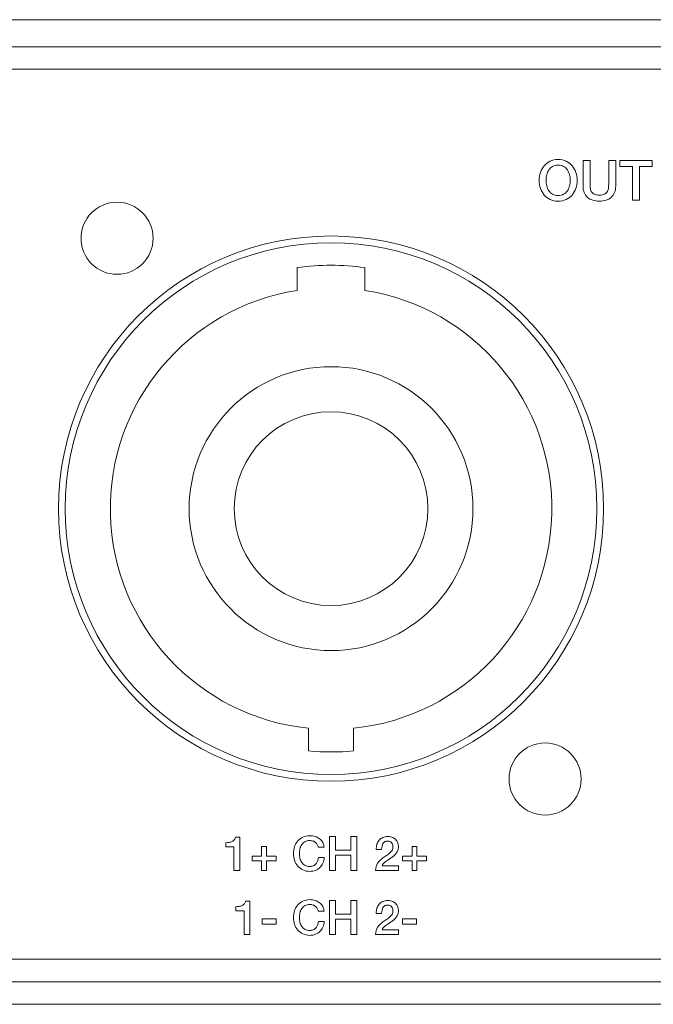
# Model space of a CAD drawing. Header units: millimetres. Extents: x 0 to 2122, y 0 to 1639.
# Tile 61 of 85: x 1760 to 1788, y 784 to 828. Entities that reach past the tile are written whole.
import ezdxf

# ---------------------------------------------------------------- set-up
doc = ezdxf.new("R2010")
doc.units = ezdxf.units.MM
doc.layers.add('1', color=7, linetype='Continuous', true_color=0xffffff)
doc.layers.add('2', color=7, linetype='Continuous', true_color=0xffffff)

msp = doc.modelspace()

# ---------------------------------------------------------------- linework, layer by layer
at = {"layer": '1', "color": 7, "linetype": 'Continuous', "lineweight": 13}
for p, q in [((1889.126, 827.737), (1474.126, 827.737)), ((1889.126, 826.537), (1474.126, 826.537)), ((1889.526, 825.537), (1473.726, 825.537)), ((1772.126, 816.733), (1772.126, 815.722)), ((1775.126, 815.722), (1775.126, 816.733)), ((1772.626, 796.288), (1772.626, 795.284)), ((1774.626, 795.284), (1774.626, 796.288)), ((1889.526, 786.037), (1473.726, 786.037)), ((1473.726, 785.037), (1889.526, 785.037)), ((1889.526, 784.037), (1724.126, 784.037))]:
    msp.add_line(p, q, dxfattribs=at)
for centre, radius in [((1764.126, 818.037), 1.6), ((1773.626, 806.037), 12.1), ((1773.626, 806.037), 11.8), ((1773.626, 806.037), 6.3), ((1773.626, 806.037), 4.3), ((1783.126, 794.037), 1.6)]:
    msp.add_circle(centre, radius, dxfattribs=at)
for radius, start, end in [(10.8, 82.0164, 97.9836), (9.8, 98.8044, 264.1433), (9.8, 275.8567, 81.1956), (10.8, 264.6872, 275.3128)]:
    msp.add_arc((1773.626, 806.037), radius, start, end, dxfattribs=at)
at = {"layer": '2', "color": 7, "linetype": 'Continuous', "lineweight": 13}
for points in [[(1782.918, 820.962), (1782.957, 821.075), (1783.013, 821.173), (1783.085, 821.256)], [(1783.085, 821.256), (1783.158, 821.341), (1783.246, 821.407), (1783.351, 821.457)], [(1783.462, 821.222), (1783.394, 821.184), (1783.338, 821.134), (1783.296, 821.07)], [(1783.351, 821.457), (1783.455, 821.506), (1783.574, 821.531), (1783.705, 821.531)], [(1783.705, 821.279), (1783.611, 821.279), (1783.531, 821.26), (1783.462, 821.222)], [(1783.705, 821.531), (1783.837, 821.531), (1783.955, 821.506), (1784.06, 821.457)], [(1783.949, 821.222), (1783.88, 821.26), (1783.799, 821.279), (1783.705, 821.279)], [(1784.115, 821.07), (1784.072, 821.134), (1784.017, 821.184), (1783.949, 821.222)], [(1784.06, 821.457), (1784.164, 821.407), (1784.253, 821.341), (1784.325, 821.256)], [(1784.325, 821.256), (1784.397, 821.173), (1784.453, 821.075), (1784.491, 820.962)], [(1784.81, 821.489), (1784.81, 821.489), (1785.12, 821.489), (1785.12, 821.489)], [(1785.12, 821.489), (1785.12, 821.489), (1785.12, 820.461), (1785.12, 820.461)], [(1785.949, 821.489), (1785.949, 821.489), (1786.26, 821.489), (1786.26, 821.489)], [(1786.26, 821.489), (1786.26, 821.489), (1786.26, 820.36), (1786.26, 820.36)], [(1786.447, 821.489), (1786.923, 821.489), (1787.399, 821.489), (1787.875, 821.489)], [(1786.447, 821.222), (1786.447, 821.311), (1786.447, 821.4), (1786.447, 821.489)], [(1787.004, 821.222), (1786.818, 821.222), (1786.632, 821.222), (1786.447, 821.222)], [(1787.004, 819.726), (1787.004, 820.224), (1787.004, 820.723), (1787.004, 821.222)], [(1787.875, 821.222), (1787.688, 821.222), (1787.501, 821.222), (1787.314, 821.222)], [(1787.314, 821.222), (1787.314, 820.723), (1787.314, 820.224), (1787.314, 819.726)], [(1787.875, 821.489), (1787.875, 821.4), (1787.875, 821.311), (1787.875, 821.222)], [(1784.21, 820.854), (1784.19, 820.935), (1784.158, 821.007), (1784.115, 821.07)], [(1784.115, 820.144), (1784.158, 820.208), (1784.19, 820.279), (1784.21, 820.36)], [(1785.12, 820.461), (1785.12, 820.402), (1785.124, 820.342), (1785.131, 820.281)], [(1785.131, 820.281), (1785.134, 820.22), (1785.152, 820.166), (1785.177, 820.117)], [(1786.26, 820.36), (1786.26, 820.247), (1786.242, 820.148), (1786.207, 820.064)], [(1783.085, 819.955), (1783.013, 820.039), (1782.957, 820.137), (1782.918, 820.249)], [(1783.351, 819.756), (1783.246, 819.805), (1783.158, 819.871), (1783.085, 819.955)], [(1783.296, 820.144), (1783.338, 820.081), (1783.394, 820.03), (1783.462, 819.992)], [(1783.949, 819.992), (1784.017, 820.03), (1784.072, 820.081), (1784.115, 820.144)], [(1784.491, 820.249), (1784.453, 820.137), (1784.397, 820.039), (1784.325, 819.955)], [(1785.177, 820.117), (1785.205, 820.068), (1785.247, 820.028), (1785.304, 819.997)], [(1787.314, 819.726), (1787.211, 819.726), (1787.107, 819.726), (1787.004, 819.726)], [(1769.384, 791.456), (1769.384, 791.456), (1769.581, 791.456), (1769.581, 791.456)], [(1769.581, 791.456), (1769.581, 791.456), (1769.581, 789.974), (1769.581, 789.974)], [(1772.149, 791.287), (1772.211, 791.358), (1772.286, 791.416), (1772.376, 791.458)], [(1773.558, 791.486), (1773.646, 791.486), (1773.735, 791.486), (1773.823, 791.486)], [(1773.558, 789.974), (1773.558, 790.478), (1773.558, 790.982), (1773.558, 791.486)], [(1773.823, 791.486), (1773.823, 791.285), (1773.823, 791.085), (1773.823, 790.885)], [(1774.51, 790.885), (1774.51, 791.085), (1774.51, 791.285), (1774.51, 791.486)], [(1774.51, 791.486), (1774.599, 791.486), (1774.687, 791.486), (1774.775, 791.486)], [(1774.775, 791.486), (1774.775, 790.982), (1774.775, 790.478), (1774.775, 789.974)], [(1775.761, 791.322), (1775.805, 791.373), (1775.858, 791.413), (1775.921, 791.442)], [(1768.952, 791.21), (1769.003, 791.21), (1769.053, 791.215), (1769.101, 791.223)], [(1768.952, 791.02), (1768.952, 791.02), (1768.952, 791.21), (1768.952, 791.21)], [(1769.316, 791.02), (1769.316, 791.02), (1768.952, 791.02), (1768.952, 791.02)], [(1769.101, 791.223), (1769.148, 791.231), (1769.192, 791.246), (1769.231, 791.266)], [(1769.316, 789.974), (1769.316, 789.974), (1769.316, 791.02), (1769.316, 791.02)], [(1770.544, 791.046), (1770.616, 791.046), (1770.688, 791.046), (1770.76, 791.046)], [(1770.544, 790.618), (1770.544, 790.76), (1770.544, 790.903), (1770.544, 791.046)], [(1770.76, 791.046), (1770.76, 790.903), (1770.76, 790.76), (1770.76, 790.618)], [(1772.006, 791.035), (1772.039, 791.131), (1772.086, 791.215), (1772.149, 791.287)], [(1772.328, 791.127), (1772.292, 791.072), (1772.264, 791.011), (1772.247, 790.942)], [(1772.471, 791.257), (1772.412, 791.224), (1772.365, 791.181), (1772.328, 791.127)], [(1772.934, 791.221), (1772.903, 791.248), (1772.866, 791.268), (1772.824, 791.283)], [(1773.321, 791.005), (1773.321, 791.005), (1773.057, 791.005), (1773.057, 791.005)], [(1773.256, 791.223), (1773.29, 791.159), (1773.313, 791.087), (1773.321, 791.005)], [(1775.63, 790.914), (1775.63, 790.996), (1775.641, 791.072), (1775.663, 791.142)], [(1775.663, 791.142), (1775.685, 791.211), (1775.718, 791.272), (1775.761, 791.322)], [(1775.887, 791.06), (1775.878, 791.015), (1775.873, 790.966), (1775.871, 790.914)], [(1775.93, 791.178), (1775.911, 791.144), (1775.896, 791.105), (1775.887, 791.06)], [(1776.006, 791.256), (1775.974, 791.237), (1775.949, 791.211), (1775.93, 791.178)], [(1776.329, 791.193), (1776.31, 791.218), (1776.285, 791.24), (1776.252, 791.258)], [(1776.366, 791.108), (1776.359, 791.138), (1776.347, 791.166), (1776.329, 791.193)], [(1776.375, 791.022), (1776.375, 791.049), (1776.372, 791.077), (1776.366, 791.108)], [(1776.514, 791.329), (1776.552, 791.284), (1776.578, 791.235), (1776.594, 791.182)], [(1777.224, 791.046), (1777.296, 791.046), (1777.368, 791.046), (1777.44, 791.046)], [(1777.224, 790.618), (1777.224, 790.76), (1777.224, 790.903), (1777.224, 791.046)], [(1777.44, 791.046), (1777.44, 790.903), (1777.44, 790.76), (1777.44, 790.618)], [(1770.119, 790.402), (1770.119, 790.474), (1770.119, 790.546), (1770.119, 790.618)], [(1770.119, 790.618), (1770.26, 790.618), (1770.402, 790.618), (1770.544, 790.618)], [(1770.76, 790.618), (1770.902, 790.618), (1771.044, 790.618), (1771.185, 790.618)], [(1771.185, 790.618), (1771.185, 790.546), (1771.185, 790.474), (1771.185, 790.402)], [(1773.029, 790.395), (1773.047, 790.444), (1773.059, 790.495), (1773.065, 790.55)], [(1773.065, 790.55), (1773.065, 790.55), (1773.323, 790.55), (1773.323, 790.55)], [(1773.323, 790.55), (1773.318, 790.46), (1773.298, 790.377), (1773.265, 790.303)], [(1773.823, 790.885), (1774.052, 790.885), (1774.281, 790.885), (1774.51, 790.885)], [(1774.51, 790.656), (1774.281, 790.656), (1774.052, 790.656), (1773.823, 790.656)], [(1773.823, 790.656), (1773.823, 790.429), (1773.823, 790.202), (1773.823, 789.974)], [(1774.51, 789.974), (1774.51, 790.202), (1774.51, 790.429), (1774.51, 790.656)], [(1775.871, 790.914), (1775.871, 790.914), (1775.63, 790.914), (1775.63, 790.914)], [(1775.691, 790.296), (1775.749, 790.388), (1775.829, 790.467), (1775.929, 790.535)], [(1775.929, 790.535), (1775.977, 790.57), (1776.027, 790.605), (1776.079, 790.638)], [(1776.079, 790.638), (1776.131, 790.671), (1776.179, 790.707), (1776.223, 790.745)], [(1776.409, 790.626), (1776.369, 790.592), (1776.329, 790.561), (1776.286, 790.531)], [(1776.515, 790.738), (1776.484, 790.697), (1776.449, 790.66), (1776.409, 790.626)], [(1776.589, 790.87), (1776.571, 790.821), (1776.546, 790.777), (1776.515, 790.738)], [(1776.799, 790.402), (1776.799, 790.474), (1776.799, 790.546), (1776.799, 790.618)], [(1776.799, 790.618), (1776.941, 790.618), (1777.082, 790.618), (1777.224, 790.618)], [(1777.44, 790.618), (1777.582, 790.618), (1777.724, 790.618), (1777.865, 790.618)], [(1777.865, 790.618), (1777.865, 790.546), (1777.865, 790.474), (1777.865, 790.402)], [(1770.544, 790.402), (1770.402, 790.402), (1770.26, 790.402), (1770.119, 790.402)], [(1770.544, 789.974), (1770.544, 790.117), (1770.544, 790.259), (1770.544, 790.402)], [(1771.185, 790.402), (1771.044, 790.402), (1770.902, 790.402), (1770.76, 790.402)], [(1770.76, 790.402), (1770.76, 790.259), (1770.76, 790.117), (1770.76, 789.974)], [(1772.247, 790.518), (1772.264, 790.449), (1772.292, 790.387), (1772.328, 790.333)], [(1772.328, 790.333), (1772.365, 790.279), (1772.412, 790.235), (1772.471, 790.203)], [(1772.836, 790.185), (1772.882, 790.205), (1772.92, 790.233), (1772.952, 790.269)], [(1772.952, 790.269), (1772.985, 790.305), (1773.011, 790.348), (1773.029, 790.395)], [(1773.265, 790.303), (1773.232, 790.227), (1773.187, 790.163), (1773.13, 790.109)], [(1775.603, 789.974), (1775.604, 790.097), (1775.634, 790.204), (1775.691, 790.296)], [(1775.893, 790.19), (1775.893, 790.19), (1776.614, 790.19), (1776.614, 790.19)], [(1776.159, 790.446), (1776.117, 790.42), (1776.078, 790.393), (1776.042, 790.366)], [(1776.286, 790.531), (1776.244, 790.502), (1776.202, 790.473), (1776.159, 790.446)], [(1776.614, 790.19), (1776.614, 790.19), (1776.614, 789.974), (1776.614, 789.974)], [(1777.224, 790.402), (1777.082, 790.402), (1776.941, 790.402), (1776.799, 790.402)], [(1777.224, 789.974), (1777.224, 790.117), (1777.224, 790.259), (1777.224, 790.402)], [(1777.865, 790.402), (1777.724, 790.402), (1777.582, 790.402), (1777.44, 790.402)], [(1777.44, 790.402), (1777.44, 790.259), (1777.44, 790.117), (1777.44, 789.974)], [(1769.581, 789.974), (1769.581, 789.974), (1769.316, 789.974), (1769.316, 789.974)], [(1770.76, 789.974), (1770.688, 789.974), (1770.616, 789.974), (1770.544, 789.974)], [(1773.823, 789.974), (1773.735, 789.974), (1773.646, 789.974), (1773.558, 789.974)], [(1774.775, 789.974), (1774.687, 789.974), (1774.599, 789.974), (1774.51, 789.974)], [(1776.614, 789.974), (1776.614, 789.974), (1775.603, 789.974), (1775.603, 789.974)], [(1777.44, 789.974), (1777.368, 789.974), (1777.296, 789.974), (1777.224, 789.974)], [(1769.399, 788.37), (1769.45, 788.37), (1769.499, 788.375), (1769.547, 788.383)], [(1769.399, 788.18), (1769.399, 788.18), (1769.399, 788.37), (1769.399, 788.37)], [(1769.547, 788.383), (1769.595, 788.392), (1769.638, 788.406), (1769.677, 788.425)], [(1769.677, 788.425), (1769.716, 788.445), (1769.749, 788.471), (1769.777, 788.502)], [(1769.777, 788.502), (1769.804, 788.533), (1769.822, 788.571), (1769.831, 788.616)], [(1769.831, 788.616), (1769.831, 788.616), (1770.027, 788.616), (1770.027, 788.616)], [(1770.027, 788.616), (1770.027, 788.616), (1770.027, 787.134), (1770.027, 787.134)], [(1773.558, 788.646), (1773.646, 788.646), (1773.734, 788.646), (1773.822, 788.646)], [(1773.558, 787.134), (1773.558, 787.638), (1773.558, 788.142), (1773.558, 788.646)], [(1773.822, 788.646), (1773.822, 788.445), (1773.822, 788.245), (1773.822, 788.044)], [(1774.51, 788.044), (1774.51, 788.245), (1774.51, 788.445), (1774.51, 788.646)], [(1774.51, 788.646), (1774.599, 788.646), (1774.687, 788.646), (1774.775, 788.646)], [(1774.775, 788.646), (1774.775, 788.142), (1774.775, 787.638), (1774.775, 787.134)], [(1776.366, 788.268), (1776.359, 788.298), (1776.347, 788.326), (1776.329, 788.352)], [(1776.514, 788.489), (1776.552, 788.444), (1776.578, 788.395), (1776.594, 788.342)], [(1769.763, 788.18), (1769.763, 788.18), (1769.399, 788.18), (1769.399, 788.18)], [(1769.763, 787.134), (1769.763, 787.134), (1769.763, 788.18), (1769.763, 788.18)], [(1772.328, 788.287), (1772.291, 788.232), (1772.264, 788.171), (1772.247, 788.102)], [(1773.056, 788.165), (1773.045, 788.209), (1773.029, 788.249), (1773.01, 788.286)], [(1773.321, 788.165), (1773.321, 788.165), (1773.056, 788.165), (1773.056, 788.165)], [(1773.822, 788.044), (1774.052, 788.044), (1774.281, 788.044), (1774.51, 788.044)], [(1775.63, 788.074), (1775.63, 788.156), (1775.641, 788.232), (1775.663, 788.302)], [(1775.871, 788.074), (1775.871, 788.074), (1775.63, 788.074), (1775.63, 788.074)], [(1776.375, 788.182), (1776.375, 788.209), (1776.372, 788.237), (1776.366, 788.268)], [(1771.183, 787.824), (1770.978, 787.824), (1770.773, 787.824), (1770.567, 787.824)], [(1770.567, 787.824), (1770.567, 787.748), (1770.567, 787.672), (1770.567, 787.596)], [(1770.567, 787.596), (1770.773, 787.596), (1770.978, 787.596), (1771.183, 787.596)], [(1771.183, 787.596), (1771.183, 787.672), (1771.183, 787.748), (1771.183, 787.824)], [(1772.247, 787.678), (1772.264, 787.609), (1772.291, 787.547), (1772.328, 787.493)], [(1772.952, 787.43), (1772.985, 787.466), (1773.011, 787.507), (1773.029, 787.555)], [(1773.029, 787.555), (1773.047, 787.603), (1773.059, 787.655), (1773.065, 787.71)], [(1773.065, 787.71), (1773.065, 787.71), (1773.323, 787.71), (1773.323, 787.71)], [(1774.51, 787.816), (1774.281, 787.816), (1774.052, 787.816), (1773.822, 787.816)], [(1773.822, 787.816), (1773.822, 787.589), (1773.822, 787.361), (1773.822, 787.134)], [(1774.51, 787.134), (1774.51, 787.361), (1774.51, 787.589), (1774.51, 787.816)], [(1776.409, 787.786), (1776.369, 787.752), (1776.329, 787.721), (1776.286, 787.691)], [(1777.417, 787.824), (1777.212, 787.824), (1777.006, 787.824), (1776.801, 787.824)], [(1776.801, 787.824), (1776.801, 787.748), (1776.801, 787.672), (1776.801, 787.596)], [(1776.801, 787.596), (1777.006, 787.596), (1777.212, 787.596), (1777.417, 787.596)], [(1777.417, 787.596), (1777.417, 787.672), (1777.417, 787.748), (1777.417, 787.824)], [(1770.027, 787.134), (1770.027, 787.134), (1769.763, 787.134), (1769.763, 787.134)], [(1772.836, 787.345), (1772.881, 787.365), (1772.92, 787.394), (1772.952, 787.43)], [(1773.13, 787.269), (1773.074, 787.214), (1773.008, 787.172), (1772.931, 787.143)], [(1773.822, 787.134), (1773.734, 787.134), (1773.646, 787.134), (1773.558, 787.134)], [(1774.775, 787.134), (1774.687, 787.134), (1774.599, 787.134), (1774.51, 787.134)], [(1776.614, 787.134), (1776.614, 787.134), (1775.603, 787.134), (1775.603, 787.134)], [(1775.893, 787.35), (1775.893, 787.35), (1776.614, 787.35), (1776.614, 787.35)], [(1776.614, 787.35), (1776.614, 787.35), (1776.614, 787.134), (1776.614, 787.134)]]:
    msp.add_open_spline(points, degree=3, dxfattribs=at)
for points, knots in [([(1784.863, 820.064), (1784.827, 820.148), (1784.81, 820.247), (1784.81, 820.36), (1784.81, 820.36), (1784.81, 821.489), (1784.81, 821.489)], [0.90909091, 0.90909091, 0.90909091, 0.90909091, 0.95454545, 0.95454545, 0.95454545, 1, 1, 1, 1]), ([(1785.942, 820.281), (1785.946, 820.342), (1785.949, 820.402), (1785.949, 820.461), (1785.949, 820.461), (1785.949, 821.489), (1785.949, 821.489)], [0.40909091, 0.40909091, 0.40909091, 0.40909091, 0.45454545, 0.45454545, 0.45454545, 0.5, 0.5, 0.5, 0.5]), ([(1782.918, 820.249), (1782.88, 820.361), (1782.861, 820.48), (1782.861, 820.607), (1782.861, 820.732), (1782.88, 820.851), (1782.918, 820.962)], [0.6875, 0.6875, 0.6875, 0.6875, 0.75, 0.75, 0.75, 0.8125, 0.8125, 0.8125, 0.8125]), ([(1783.296, 821.07), (1783.253, 821.007), (1783.221, 820.935), (1783.18, 820.773), (1783.169, 820.691), (1783.169, 820.523), (1783.18, 820.441), (1783.221, 820.279), (1783.253, 820.208), (1783.296, 820.144)], [0.125, 0.125, 0.125, 0.125, 0.1875, 0.1875, 0.25, 0.25, 0.3125, 0.3125, 0.375, 0.375, 0.375, 0.375]), ([(1784.21, 820.36), (1784.231, 820.441), (1784.241, 820.523), (1784.241, 820.691), (1784.231, 820.773), (1784.21, 820.854)], [0.6875, 0.6875, 0.6875, 0.6875, 0.75, 0.75, 0.8125, 0.8125, 0.8125, 0.8125]), ([(1784.491, 820.962), (1784.53, 820.851), (1784.55, 820.732), (1784.55, 820.607), (1784.55, 820.48), (1784.53, 820.361), (1784.491, 820.249)], [0.1875, 0.1875, 0.1875, 0.1875, 0.25, 0.25, 0.25, 0.3125, 0.3125, 0.3125, 0.3125]), ([(1785.769, 819.997), (1785.822, 820.028), (1785.865, 820.068), (1785.921, 820.166), (1785.935, 820.22), (1785.942, 820.281)], [0.31818182, 0.31818182, 0.31818182, 0.31818182, 0.36363636, 0.36363636, 0.40909091, 0.40909091, 0.40909091, 0.40909091]), ([(1784.325, 819.955), (1784.253, 819.871), (1784.164, 819.805), (1783.955, 819.708), (1783.837, 819.683), (1783.574, 819.683), (1783.455, 819.708), (1783.351, 819.756)], [0.375, 0.375, 0.375, 0.375, 0.4375, 0.4375, 0.5, 0.5, 0.5625, 0.5625, 0.5625, 0.5625]), ([(1783.462, 819.992), (1783.531, 819.954), (1783.611, 819.936), (1783.799, 819.936), (1783.88, 819.954), (1783.949, 819.992)], [0.4375, 0.4375, 0.4375, 0.4375, 0.5, 0.5, 0.5625, 0.5625, 0.5625, 0.5625]), ([(1785.24, 819.726), (1785.148, 819.754), (1785.074, 819.796), (1784.947, 819.909), (1784.898, 819.98), (1784.863, 820.064)], [0.81818182, 0.81818182, 0.81818182, 0.81818182, 0.86363636, 0.86363636, 0.90909091, 0.90909091, 0.90909091, 0.90909091]), ([(1785.304, 819.997), (1785.357, 819.966), (1785.434, 819.95), (1785.536, 819.95), (1785.635, 819.95), (1785.713, 819.966), (1785.769, 819.997)], [0.22727273, 0.22727273, 0.22727273, 0.22727273, 0.27272727, 0.27272727, 0.27272727, 0.31818182, 0.31818182, 0.31818182, 0.31818182]), ([(1786.207, 820.064), (1786.171, 819.98), (1786.122, 819.909), (1785.995, 819.796), (1785.921, 819.754), (1785.833, 819.726)], [0.63636364, 0.63636364, 0.63636364, 0.63636364, 0.68181818, 0.68181818, 0.72727273, 0.72727273, 0.72727273, 0.72727273]), ([(1785.833, 819.726), (1785.741, 819.697), (1785.642, 819.683), (1785.536, 819.683), (1785.427, 819.683), (1785.328, 819.697), (1785.24, 819.726)], [0.72727273, 0.72727273, 0.72727273, 0.72727273, 0.77272727, 0.77272727, 0.77272727, 0.81818182, 0.81818182, 0.81818182, 0.81818182]), ([(1769.231, 791.266), (1769.269, 791.285), (1769.303, 791.311), (1769.357, 791.373), (1769.376, 791.411), (1769.384, 791.456)], [0.2, 0.2, 0.2, 0.2, 0.3, 0.3, 0.4, 0.4, 0.4, 0.4]), ([(1772.376, 791.458), (1772.466, 791.501), (1772.567, 791.522), (1772.68, 791.522), (1772.764, 791.522), (1772.844, 791.51), (1772.994, 791.464), (1773.059, 791.43), (1773.174, 791.341), (1773.22, 791.287), (1773.256, 791.223)], [0.8235294, 0.8235294, 0.8235294, 0.8235294, 0.8529412, 0.8529412, 0.8529412, 0.8823529, 0.8823529, 0.9117647, 0.9117647, 0.9411765, 0.9411765, 0.9411765, 0.9411765]), ([(1775.921, 791.442), (1775.984, 791.471), (1776.057, 791.486), (1776.14, 791.486), (1776.23, 791.486), (1776.306, 791.471), (1776.427, 791.412), (1776.476, 791.374), (1776.514, 791.329)], [0.55882353, 0.55882353, 0.55882353, 0.55882353, 0.58823529, 0.58823529, 0.58823529, 0.61764706, 0.61764706, 0.64705882, 0.64705882, 0.64705882, 0.64705882]), ([(1772.006, 790.423), (1771.972, 790.519), (1771.956, 790.621), (1771.956, 790.837), (1771.972, 790.939), (1772.006, 791.035)], [0.70588235, 0.70588235, 0.70588235, 0.70588235, 0.73529412, 0.73529412, 0.76470588, 0.76470588, 0.76470588, 0.76470588]), ([(1772.824, 791.283), (1772.783, 791.298), (1772.735, 791.305), (1772.68, 791.305), (1772.599, 791.305), (1772.53, 791.29), (1772.471, 791.257)], [0.08823529, 0.08823529, 0.08823529, 0.08823529, 0.11764706, 0.11764706, 0.11764706, 0.14705882, 0.14705882, 0.14705882, 0.14705882]), ([(1773.057, 791.005), (1773.045, 791.049), (1773.03, 791.089), (1772.99, 791.163), (1772.965, 791.194), (1772.934, 791.221)], [0, 0, 0, 0, 0.02941176, 0.02941176, 0.05882353, 0.05882353, 0.05882353, 0.05882353]), ([(1776.252, 791.258), (1776.22, 791.276), (1776.178, 791.284), (1776.126, 791.284), (1776.077, 791.284), (1776.038, 791.275), (1776.006, 791.256)], [0.29411765, 0.29411765, 0.29411765, 0.29411765, 0.32352941, 0.32352941, 0.32352941, 0.35294118, 0.35294118, 0.35294118, 0.35294118]), ([(1776.223, 790.745), (1776.266, 790.783), (1776.303, 790.824), (1776.359, 790.913), (1776.374, 790.964), (1776.375, 791.022)], [0.14705882, 0.14705882, 0.14705882, 0.14705882, 0.17647059, 0.17647059, 0.20588235, 0.20588235, 0.20588235, 0.20588235]), ([(1776.594, 791.182), (1776.609, 791.129), (1776.616, 791.078), (1776.616, 791.031), (1776.616, 790.971), (1776.607, 790.917), (1776.589, 790.87)], [0.67647059, 0.67647059, 0.67647059, 0.67647059, 0.70588235, 0.70588235, 0.70588235, 0.73529412, 0.73529412, 0.73529412, 0.73529412]), ([(1772.247, 790.942), (1772.229, 790.872), (1772.22, 790.802), (1772.22, 790.658), (1772.229, 790.587), (1772.247, 790.518)], [0.20588235, 0.20588235, 0.20588235, 0.20588235, 0.23529412, 0.23529412, 0.26470588, 0.26470588, 0.26470588, 0.26470588]), ([(1772.376, 790.001), (1772.286, 790.042), (1772.211, 790.099), (1772.086, 790.243), (1772.039, 790.327), (1772.006, 790.423)], [0.64705882, 0.64705882, 0.64705882, 0.64705882, 0.67647059, 0.67647059, 0.70588235, 0.70588235, 0.70588235, 0.70588235]), ([(1773.13, 790.109), (1773.074, 790.055), (1773.008, 790.012), (1772.855, 789.953), (1772.772, 789.938), (1772.68, 789.938), (1772.567, 789.938), (1772.466, 789.959), (1772.376, 790.001)], [0.55882353, 0.55882353, 0.55882353, 0.55882353, 0.58823529, 0.58823529, 0.61764706, 0.61764706, 0.61764706, 0.64705882, 0.64705882, 0.64705882, 0.64705882]), ([(1772.471, 790.203), (1772.53, 790.171), (1772.599, 790.154), (1772.68, 790.154), (1772.739, 790.154), (1772.791, 790.165), (1772.836, 790.185)], [0.32352941, 0.32352941, 0.32352941, 0.32352941, 0.35294118, 0.35294118, 0.35294118, 0.38235294, 0.38235294, 0.38235294, 0.38235294]), ([(1776.042, 790.366), (1776.006, 790.339), (1775.975, 790.311), (1775.921, 790.254), (1775.902, 790.223), (1775.893, 790.19)], [0.88235294, 0.88235294, 0.88235294, 0.88235294, 0.91176471, 0.91176471, 0.94117647, 0.94117647, 0.94117647, 0.94117647]), ([(1772.148, 787.331), (1772.086, 787.403), (1772.038, 787.487), (1771.972, 787.679), (1771.956, 787.781), (1771.956, 787.997), (1771.972, 788.099), (1772.038, 788.291), (1772.086, 788.375), (1772.148, 788.447)], [0.6764706, 0.6764706, 0.6764706, 0.6764706, 0.7058824, 0.7058824, 0.7352941, 0.7352941, 0.7647059, 0.7647059, 0.7941176, 0.7941176, 0.7941176, 0.7941176]), ([(1772.148, 788.447), (1772.211, 788.519), (1772.286, 788.576), (1772.466, 788.66), (1772.567, 788.682), (1772.679, 788.682), (1772.764, 788.682), (1772.844, 788.67), (1772.919, 788.647)], [0.79411765, 0.79411765, 0.79411765, 0.79411765, 0.82352941, 0.82352941, 0.85294118, 0.85294118, 0.85294118, 0.88235294, 0.88235294, 0.88235294, 0.88235294]), ([(1773.01, 788.286), (1772.99, 788.322), (1772.964, 788.354), (1772.902, 788.408), (1772.866, 788.429), (1772.783, 788.458), (1772.734, 788.466), (1772.679, 788.466), (1772.599, 788.466), (1772.529, 788.449), (1772.412, 788.384), (1772.365, 788.341), (1772.328, 788.287)], [0.0294118, 0.0294118, 0.0294118, 0.0294118, 0.0588235, 0.0588235, 0.0882353, 0.0882353, 0.1176471, 0.1176471, 0.1176471, 0.1470588, 0.1470588, 0.1764706, 0.1764706, 0.1764706, 0.1764706]), ([(1772.919, 788.647), (1772.993, 788.623), (1773.059, 788.589), (1773.174, 788.501), (1773.22, 788.447), (1773.29, 788.32), (1773.312, 788.247), (1773.321, 788.165)], [0.88235294, 0.88235294, 0.88235294, 0.88235294, 0.91176471, 0.91176471, 0.94117647, 0.94117647, 0.97058824, 0.97058824, 0.97058824, 0.97058824]), ([(1775.663, 788.302), (1775.685, 788.371), (1775.718, 788.432), (1775.805, 788.533), (1775.858, 788.573), (1775.921, 788.602)], [0.5, 0.5, 0.5, 0.5, 0.52941176, 0.52941176, 0.55882353, 0.55882353, 0.55882353, 0.55882353]), ([(1775.921, 788.602), (1775.984, 788.631), (1776.057, 788.646), (1776.14, 788.646), (1776.23, 788.646), (1776.306, 788.631), (1776.427, 788.571), (1776.476, 788.534), (1776.514, 788.489)], [0.55882353, 0.55882353, 0.55882353, 0.55882353, 0.58823529, 0.58823529, 0.58823529, 0.61764706, 0.61764706, 0.64705882, 0.64705882, 0.64705882, 0.64705882]), ([(1776.329, 788.352), (1776.31, 788.379), (1776.285, 788.4), (1776.22, 788.436), (1776.178, 788.444), (1776.126, 788.444), (1776.077, 788.444), (1776.038, 788.435), (1775.974, 788.397), (1775.949, 788.371), (1775.93, 788.338)], [0.2647059, 0.2647059, 0.2647059, 0.2647059, 0.2941176, 0.2941176, 0.3235294, 0.3235294, 0.3235294, 0.3529412, 0.3529412, 0.3823529, 0.3823529, 0.3823529, 0.3823529]), ([(1772.247, 788.102), (1772.229, 788.032), (1772.22, 787.962), (1772.22, 787.818), (1772.229, 787.747), (1772.247, 787.678)], [0.20588235, 0.20588235, 0.20588235, 0.20588235, 0.23529412, 0.23529412, 0.26470588, 0.26470588, 0.26470588, 0.26470588]), ([(1775.93, 788.338), (1775.911, 788.304), (1775.896, 788.265), (1775.878, 788.175), (1775.873, 788.126), (1775.871, 788.074)], [0.38235294, 0.38235294, 0.38235294, 0.38235294, 0.41176471, 0.41176471, 0.44117647, 0.44117647, 0.44117647, 0.44117647]), ([(1776.223, 787.905), (1776.266, 787.943), (1776.303, 787.984), (1776.359, 788.073), (1776.374, 788.124), (1776.375, 788.182)], [0.14705882, 0.14705882, 0.14705882, 0.14705882, 0.17647059, 0.17647059, 0.20588235, 0.20588235, 0.20588235, 0.20588235]), ([(1776.594, 788.342), (1776.609, 788.289), (1776.616, 788.238), (1776.616, 788.19), (1776.616, 788.131), (1776.607, 788.078), (1776.571, 787.982), (1776.546, 787.938), (1776.484, 787.857), (1776.449, 787.82), (1776.409, 787.786)], [0.6764706, 0.6764706, 0.6764706, 0.6764706, 0.7058824, 0.7058824, 0.7058824, 0.7352941, 0.7352941, 0.7647059, 0.7647059, 0.7941176, 0.7941176, 0.7941176, 0.7941176]), ([(1772.328, 787.493), (1772.365, 787.439), (1772.412, 787.395), (1772.529, 787.33), (1772.599, 787.314), (1772.679, 787.314), (1772.739, 787.314), (1772.791, 787.324), (1772.836, 787.345)], [0.29411765, 0.29411765, 0.29411765, 0.29411765, 0.32352941, 0.32352941, 0.35294118, 0.35294118, 0.35294118, 0.38235294, 0.38235294, 0.38235294, 0.38235294]), ([(1773.323, 787.71), (1773.317, 787.62), (1773.298, 787.537), (1773.232, 787.388), (1773.187, 787.323), (1773.13, 787.269)], [0.5, 0.5, 0.5, 0.5, 0.52941176, 0.52941176, 0.55882353, 0.55882353, 0.55882353, 0.55882353]), ([(1775.603, 787.134), (1775.604, 787.257), (1775.634, 787.364), (1775.749, 787.548), (1775.829, 787.627), (1775.929, 787.695)], [0.02941176, 0.02941176, 0.02941176, 0.02941176, 0.05882353, 0.05882353, 0.08823529, 0.08823529, 0.08823529, 0.08823529]), ([(1776.042, 787.526), (1776.006, 787.499), (1775.975, 787.471), (1775.921, 787.413), (1775.902, 787.383), (1775.893, 787.35)], [0.88235294, 0.88235294, 0.88235294, 0.88235294, 0.91176471, 0.91176471, 0.94117647, 0.94117647, 0.94117647, 0.94117647]), ([(1775.929, 787.695), (1775.977, 787.73), (1776.027, 787.765), (1776.131, 787.831), (1776.179, 787.867), (1776.223, 787.905)], [0.08823529, 0.08823529, 0.08823529, 0.08823529, 0.11764706, 0.11764706, 0.14705882, 0.14705882, 0.14705882, 0.14705882]), ([(1776.286, 787.691), (1776.244, 787.661), (1776.202, 787.633), (1776.117, 787.579), (1776.078, 787.553), (1776.042, 787.526)], [0.82352941, 0.82352941, 0.82352941, 0.82352941, 0.85294118, 0.85294118, 0.88235294, 0.88235294, 0.88235294, 0.88235294]), ([(1772.931, 787.143), (1772.855, 787.113), (1772.772, 787.098), (1772.679, 787.098), (1772.567, 787.098), (1772.466, 787.119), (1772.286, 787.202), (1772.211, 787.259), (1772.148, 787.331)], [0.58823529, 0.58823529, 0.58823529, 0.58823529, 0.61764706, 0.61764706, 0.61764706, 0.64705882, 0.64705882, 0.67647059, 0.67647059, 0.67647059, 0.67647059])]:
    msp.add_open_spline(points, degree=3, knots=knots, dxfattribs=at)

doc.saveas('drawing.dxf')
